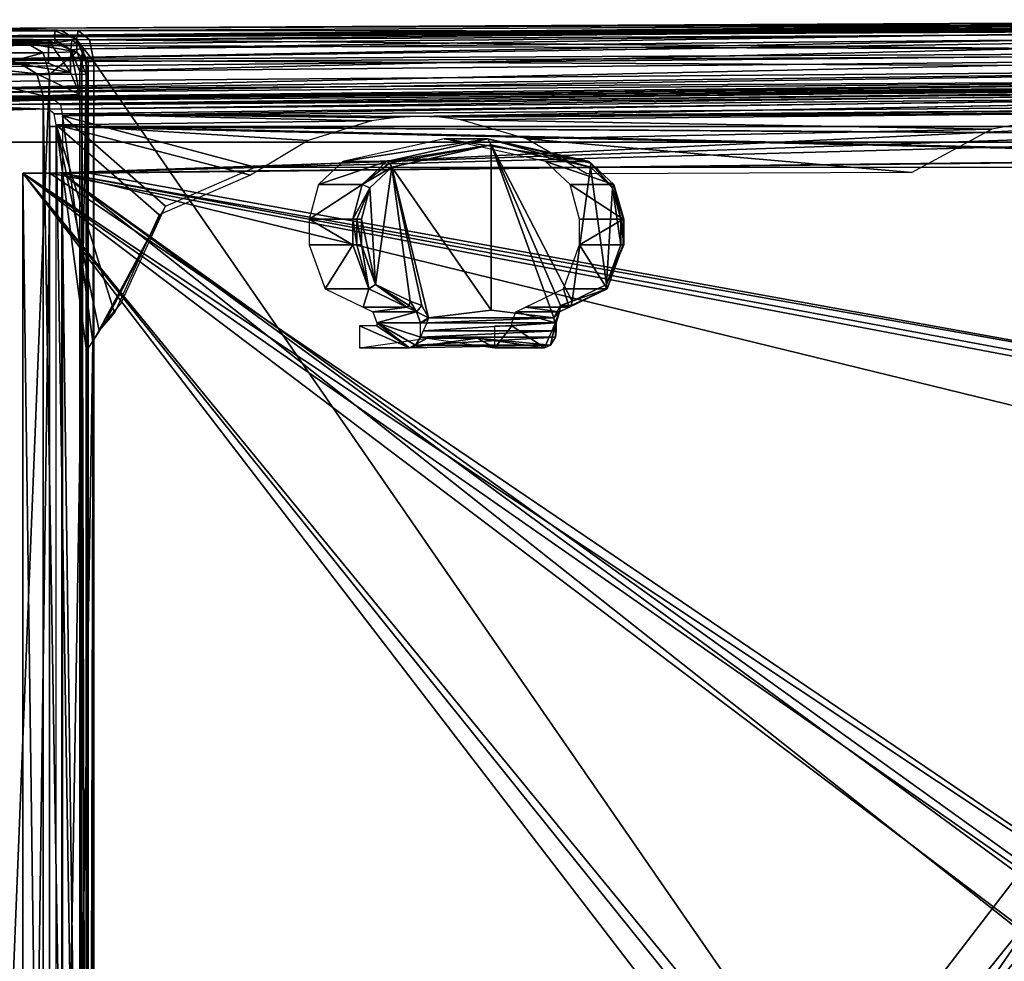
# Model space of a CAD drawing. Header units: millimetres. Extents: x -95 to 107, y -68 to 6.
# Tile 10 of 21: x 14 to 46, y -24 to 6. Entities that reach past the tile are written whole.
import ezdxf

# ---------------------------------------------------------------- set-up
doc = ezdxf.new("R2010")
doc.units = ezdxf.units.MM
doc.header["$LTSCALE"] = 101.851852
doc.layers.get('0').update_dxf_attribs({"linetype": 'CONTINUOUS'})

msp = doc.modelspace()

# ---------------------------------------------------------------- linework, layer by layer
at = {"color": 0, "linetype": 'Continuous'}
for points in [[(15.97, 5.281, 200.457), (65.32, 5.75, 171.967), (8.493, 5.338, 197.006), (15.97, 5.281, 200.457)], [(8.493, 5.338, 197.006), (65.32, 5.75, 171.967), (11.97, 5.395, 193.529), (8.493, 5.338, 197.006)], [(67.523, 5.918, -161.571), (12.173, 5.64, -193.529), (11.818, 5.349, -192.912), (67.523, 5.918, -161.571)], [(67.523, 5.918, -161.571), (11.818, 5.349, -192.912), (67.239, 5.746, -161.08), (67.523, 5.918, -161.571)], [(67.239, 5.746, -161.08), (11.818, 5.349, -192.912), (67.166, 5.625, -160.953), (67.239, 5.746, -161.08)], [(67.32, 5.922, 161.576), (11.97, 5.395, 193.529), (67.32, 5.808, 168.503), (67.32, 5.922, 161.576)], [(11.97, 5.395, 193.529), (67.32, 5.922, 161.576), (66.965, 5.636, 160.956), (11.97, 5.395, 193.529)], [(67.32, 5.808, 168.503), (11.97, 5.395, 193.529), (66.783, 5.775, 170.503), (67.32, 5.808, 168.503)], [(11.97, 5.395, 193.529), (65.32, 5.75, 171.967), (66.783, 5.775, 170.503), (11.97, 5.395, 193.529)], [(67.523, 5.918, -161.571), (65.523, 5.828, -171.965), (12.173, 5.64, -193.529), (67.523, 5.918, -161.571)], [(65.523, 5.828, -171.965), (16.173, 5.579, -200.458), (12.173, 5.64, -193.529), (65.523, 5.828, -171.965)], [(15.97, 5.281, 200.457), (16.317, 4.992, 201.052), (65.32, 5.75, 171.967), (15.97, 5.281, 200.457)], [(16.173, 5.579, -200.458), (65.523, 5.828, -171.965), (65.875, 5.532, -172.573), (16.173, 5.579, -200.458)], [(65.32, 5.75, 171.967), (16.317, 4.992, 201.052), (65.673, 5.45, 172.572), (65.32, 5.75, 171.967)], [(8.696, 5.609, -197.007), (15.423, 5.568, -201.757), (7.423, 5.568, -201.757), (8.696, 5.609, -197.007)], [(15.423, 5.568, -201.757), (15.423, 5.18, -246.158), (7.423, 5.568, -201.757), (15.423, 5.568, -201.757)], [(7.423, 5.568, -201.757), (15.423, 5.18, -246.158), (7.423, 5.348, -226.958), (7.423, 5.568, -201.757)], [(12.173, 5.64, -193.529), (16.173, 5.579, -200.458), (8.696, 5.609, -197.007), (12.173, 5.64, -193.529)], [(15.624, 5.574, -201.007), (15.423, 5.568, -201.757), (8.696, 5.609, -197.007), (15.624, 5.574, -201.007)], [(16.173, 5.579, -200.458), (15.624, 5.574, -201.007), (8.696, 5.609, -197.007), (16.173, 5.579, -200.458)], [(11.97, 5.395, 193.529), (66.965, 5.636, 160.956), (11.616, 5.11, 192.91), (11.97, 5.395, 193.529)], [(66.965, 5.636, 160.956), (66.82, 4.929, 160.693), (11.616, 5.11, 192.91), (66.965, 5.636, 160.956)], [(11.818, 5.349, -192.912), (11.673, 4.64, -192.655), (67.166, 5.625, -160.953), (11.818, 5.349, -192.912)], [(67.166, 5.625, -160.953), (11.673, 4.64, -192.655), (67.102, 5.464, -160.84), (67.166, 5.625, -160.953)], [(11.673, 4.64, -192.655), (67.023, 4.918, -160.698), (67.102, 5.464, -160.84), (11.673, 4.64, -192.655)], [(16.118, 5.286, -201.754), (15.423, 5.568, -201.757), (15.624, 5.574, -201.007), (16.118, 5.286, -201.754)], [(15.423, 5.568, -201.757), (16.118, 5.286, -201.754), (15.423, 5.18, -246.158), (15.423, 5.568, -201.757)], [(16.173, 5.579, -200.458), (16.118, 5.286, -201.754), (15.624, 5.574, -201.007), (16.173, 5.579, -200.458)], [(16.531, 5.272, -201.075), (16.118, 5.286, -201.754), (16.173, 5.579, -200.458), (16.531, 5.272, -201.075)], [(16.531, 5.272, -201.075), (16.173, 5.579, -200.458), (65.875, 5.532, -172.573), (16.531, 5.272, -201.075)], [(16.317, 4.992, 201.052), (16.47, 4.274, 201.306), (65.673, 5.45, 172.572), (16.317, 4.992, 201.052)], [(16.47, 4.274, 201.306), (65.82, 4.744, 172.817), (65.673, 5.45, 172.572), (16.47, 4.274, 201.306)], [(66.023, 4.828, -172.823), (16.531, 5.272, -201.075), (65.875, 5.532, -172.573), (66.023, 4.828, -172.823)], [(4.423, 5.302, -232.154), (15.423, 5.18, -246.158), (-15.18, 5.204, -243.472), (4.423, 5.302, -232.154)], [(15.423, 5.18, -246.158), (14.544, 5.162, -248.28), (-15.18, 5.204, -243.472), (15.423, 5.18, -246.158)], [(14.544, 5.162, -248.28), (12.423, 5.154, -249.158), (-15.18, 5.204, -243.472), (14.544, 5.162, -248.28)], [(6.619, 5.322, -229.958), (15.423, 5.18, -246.158), (4.423, 5.302, -232.154), (6.619, 5.322, -229.958)], [(15.22, 4.527, 246.153), (15.22, 5.259, 201.756), (6.417, 4.794, 229.954), (15.22, 4.527, 246.153)], [(6.417, 4.794, 229.954), (15.22, 5.259, 201.756), (7.22, 4.844, 226.955), (6.417, 4.794, 229.954)], [(7.423, 5.348, -226.958), (15.423, 5.18, -246.158), (6.619, 5.322, -229.958), (7.423, 5.348, -226.958)], [(7.22, 5.259, 201.756), (15.97, 5.281, 200.457), (8.493, 5.338, 197.006), (7.22, 5.259, 201.756)], [(15.422, 5.272, 201.006), (15.97, 5.281, 200.457), (7.22, 5.259, 201.756), (15.422, 5.272, 201.006)], [(15.22, 5.259, 201.756), (15.422, 5.272, 201.006), (7.22, 5.259, 201.756), (15.22, 5.259, 201.756)], [(7.22, 4.844, 226.955), (15.22, 5.259, 201.756), (7.22, 5.259, 201.756), (7.22, 4.844, 226.955)], [(66.82, 4.929, 160.693), (11.47, 4.402, 192.647), (11.616, 5.11, 192.91), (66.82, 4.929, 160.693)], [(15.044, 4.864, -248.777), (12.423, 4.855, -249.863), (14.544, 5.162, -248.28), (15.044, 4.864, -248.777)], [(14.544, 5.162, -248.28), (12.423, 4.855, -249.863), (12.423, 5.154, -249.158), (14.544, 5.162, -248.28)], [(15.423, 5.18, -246.158), (16.13, 4.887, -246.156), (14.544, 5.162, -248.28), (15.423, 5.18, -246.158)], [(16.13, 4.887, -246.156), (15.044, 4.864, -248.777), (14.544, 5.162, -248.28), (16.13, 4.887, -246.156)], [(15.22, 5.259, 201.756), (15.939, 4.955, 201.751), (15.422, 5.272, 201.006), (15.22, 5.259, 201.756)], [(15.939, 4.955, 201.751), (15.22, 5.259, 201.756), (15.927, 4.234, 246.148), (15.939, 4.955, 201.751)], [(15.927, 4.234, 246.148), (15.22, 5.259, 201.756), (15.22, 4.527, 246.153), (15.927, 4.234, 246.148)], [(15.422, 5.272, 201.006), (15.939, 4.955, 201.751), (15.97, 5.281, 200.457), (15.422, 5.272, 201.006)], [(15.423, 5.18, -246.158), (16.118, 5.286, -201.754), (16.13, 4.887, -246.156), (15.423, 5.18, -246.158)], [(15.97, 5.281, 200.457), (15.939, 4.955, 201.751), (16.317, 4.992, 201.052), (15.97, 5.281, 200.457)], [(16.118, 5.286, -201.754), (16.423, 4.568, -201.748), (16.13, 4.887, -246.156), (16.118, 5.286, -201.754)], [(16.423, 4.568, -201.748), (16.118, 5.286, -201.754), (16.49, 4.574, -201.498), (16.423, 4.568, -201.748)], [(16.673, 4.579, -201.315), (16.118, 5.286, -201.754), (16.531, 5.272, -201.075), (16.673, 4.579, -201.315)], [(16.118, 5.286, -201.754), (16.673, 4.579, -201.315), (16.49, 4.574, -201.498), (16.118, 5.286, -201.754)], [(16.673, 4.579, -201.315), (16.531, 5.272, -201.075), (66.023, 4.828, -172.823), (16.673, 4.579, -201.315)], [(-15.383, 4.572, 243.467), (15.22, 4.527, 246.153), (4.22, 4.758, 232.15), (-15.383, 4.572, 243.467)], [(4.22, 4.758, 232.15), (15.22, 4.527, 246.153), (6.417, 4.794, 229.954), (4.22, 4.758, 232.15)], [(64.32, 4.354, 162.132), (11.47, 3.692, 192.641), (66.82, 4.929, 160.693), (64.32, 4.354, 162.132)], [(66.82, 4.929, 160.693), (11.47, 3.692, 192.641), (11.47, 4.402, 192.647), (66.82, 4.929, 160.693)], [(11.673, 4.64, -192.655), (64.523, 4.356, -162.142), (67.023, 4.918, -160.698), (11.673, 4.64, -192.655)], [(15.251, 4.162, -248.978), (12.423, 4.154, -250.15), (15.044, 4.864, -248.777), (15.251, 4.162, -248.978)], [(15.044, 4.864, -248.777), (12.423, 4.154, -250.15), (12.423, 4.855, -249.863), (15.044, 4.864, -248.777)], [(16.13, 4.887, -246.156), (15.251, 4.162, -248.978), (15.044, 4.864, -248.777), (16.13, 4.887, -246.156)], [(16.13, 4.887, -246.156), (16.423, 4.18, -246.15), (15.251, 4.162, -248.978), (16.13, 4.887, -246.156)], [(16.22, 3.527, 246.137), (15.939, 4.955, 201.751), (15.927, 4.234, 246.148), (16.22, 3.527, 246.137)], [(15.939, 4.955, 201.751), (16.22, 4.259, 201.739), (16.317, 4.992, 201.052), (15.939, 4.955, 201.751)], [(16.22, 3.527, 246.137), (16.22, 4.259, 201.739), (15.939, 4.955, 201.751), (16.22, 3.527, 246.137)], [(16.423, 4.568, -201.748), (16.423, 4.18, -246.15), (16.13, 4.887, -246.156), (16.423, 4.568, -201.748)], [(16.22, 4.259, 201.739), (16.287, 4.268, 201.489), (16.317, 4.992, 201.052), (16.22, 4.259, 201.739)], [(16.287, 4.268, 201.489), (16.47, 4.274, 201.306), (16.317, 4.992, 201.052), (16.287, 4.268, 201.489)], [(16.47, 4.274, 201.306), (16.47, -66.882, 200.754), (65.82, 4.744, 172.817), (16.47, 4.274, 201.306)], [(16.47, -66.882, 200.754), (65.82, -66.91, 172.261), (65.82, 4.744, 172.817), (16.47, -66.882, 200.754)], [(16.673, 4.579, -201.315), (66.023, 4.828, -172.823), (66.023, -66.828, -172.823), (16.673, 4.579, -201.315)], [(15.22, 4.527, 246.153), (-15.383, 4.572, 243.467), (-15.383, 4.478, 249.153), (15.22, 4.527, 246.153)], [(14.342, 4.492, 248.274), (15.22, 4.527, 246.153), (-15.383, 4.478, 249.153), (14.342, 4.492, 248.274)], [(12.22, 4.478, 249.153), (14.342, 4.492, 248.274), (-15.383, 4.478, 249.153), (12.22, 4.478, 249.153)], [(11.673, 3.93, -192.655), (64.523, 4.356, -162.142), (11.673, 4.64, -192.655), (11.673, 3.93, -192.655)], [(12.22, 4.478, 249.153), (14.842, 4.191, 248.769), (14.342, 4.492, 248.274), (12.22, 4.478, 249.153)], [(12.22, 4.173, 249.855), (14.842, 4.191, 248.769), (12.22, 4.478, 249.153), (12.22, 4.173, 249.855)], [(15.927, 4.234, 246.148), (15.22, 4.527, 246.153), (14.342, 4.492, 248.274), (15.927, 4.234, 246.148)], [(14.842, 4.191, 248.769), (15.927, 4.234, 246.148), (14.342, 4.492, 248.274), (14.842, 4.191, 248.769)], [(16.423, -66.568, -201.748), (16.423, 4.568, -201.748), (16.49, 4.574, -201.498), (16.423, -66.568, -201.748)], [(16.423, -66.568, -201.748), (16.49, 4.574, -201.498), (16.49, -66.574, -201.498), (16.423, -66.568, -201.748)], [(16.423, 4.18, -246.15), (16.423, 4.568, -201.748), (16.423, -66.568, -201.748), (16.423, 4.18, -246.15)], [(16.49, 4.574, -201.498), (16.673, 4.579, -201.315), (16.49, -66.574, -201.498), (16.49, 4.574, -201.498)], [(16.49, -66.574, -201.498), (16.673, 4.579, -201.315), (16.673, -66.579, -201.315), (16.49, -66.574, -201.498)], [(16.673, -66.579, -201.315), (16.673, 4.579, -201.315), (66.023, -66.828, -172.823), (16.673, -66.579, -201.315)], [(64.32, 4.354, 162.132), (64.32, 4.01, 162.288), (11.47, 3.692, 192.641), (64.32, 4.354, 162.132)], [(11.746, 3.58, -192.777), (64.523, 4.356, -162.142), (11.673, 3.93, -192.655), (11.746, 3.58, -192.777)], [(64.523, 4.006, -162.304), (64.523, 4.356, -162.142), (11.746, 3.58, -192.777), (64.523, 4.006, -162.304)], [(12.22, 4.173, 249.855), (15.049, 3.487, 248.965), (14.842, 4.191, 248.769), (12.22, 4.173, 249.855)], [(12.22, 3.47, 250.136), (15.049, 3.487, 248.965), (12.22, 4.173, 249.855), (12.22, 3.47, 250.136)], [(15.251, -66.162, -248.978), (12.423, -66.154, -250.15), (15.251, 4.162, -248.978), (15.251, -66.162, -248.978)], [(12.423, -66.154, -250.15), (12.423, 4.154, -250.15), (15.251, 4.162, -248.978), (12.423, -66.154, -250.15)], [(16.22, 3.527, 246.137), (15.927, 4.234, 246.148), (14.842, 4.191, 248.769), (16.22, 3.527, 246.137)], [(15.049, 3.487, 248.965), (16.22, 3.527, 246.137), (14.842, 4.191, 248.769), (15.049, 3.487, 248.965)], [(16.423, 4.18, -246.15), (16.423, -66.18, -246.15), (15.251, -66.162, -248.978), (16.423, 4.18, -246.15)], [(16.423, 4.18, -246.15), (15.251, -66.162, -248.978), (15.251, 4.162, -248.978), (16.423, 4.18, -246.15)], [(16.22, 4.259, 201.739), (16.287, -66.879, 200.937), (16.287, 4.268, 201.489), (16.22, 4.259, 201.739)], [(16.22, -66.831, 245.591), (16.22, -66.874, 201.187), (16.22, 4.259, 201.739), (16.22, -66.831, 245.591)], [(16.22, 3.527, 246.137), (16.22, -66.831, 245.591), (16.22, 4.259, 201.739), (16.22, 3.527, 246.137)], [(16.22, 4.259, 201.739), (16.22, -66.874, 201.187), (16.287, -66.879, 200.937), (16.22, 4.259, 201.739)], [(16.287, 4.268, 201.489), (16.47, -66.882, 200.754), (16.47, 4.274, 201.306), (16.287, 4.268, 201.489)], [(16.287, -66.879, 200.937), (16.47, -66.882, 200.754), (16.287, 4.268, 201.489), (16.287, -66.879, 200.937)], [(16.423, -66.18, -246.15), (16.423, 4.18, -246.15), (16.423, -66.568, -201.748), (16.423, -66.18, -246.15)], [(64.32, 4.01, 162.288), (11.544, 3.341, 192.76), (11.47, 3.692, 192.641), (64.32, 4.01, 162.288)], [(64.32, 4.01, 162.288), (64.32, 3.848, 162.699), (11.544, 3.341, 192.76), (64.32, 4.01, 162.288)], [(64.32, 3.848, 162.699), (11.721, 3.188, 193.063), (11.544, 3.341, 192.76), (64.32, 3.848, 162.699)], [(64.32, 3.848, 162.699), (64.32, 3.672, 170.795), (11.721, 3.188, 193.063), (64.32, 3.848, 162.699)], [(11.924, 3.43, -193.08), (64.523, 4.006, -162.304), (11.746, 3.58, -192.777), (11.924, 3.43, -193.08)], [(11.924, 3.43, -193.08), (64.523, 3.854, -162.712), (64.523, 4.006, -162.304), (11.924, 3.43, -193.08)], [(64.523, 3.854, -162.712), (11.924, 3.43, -193.08), (64.523, 3.74, -170.809), (64.523, 3.854, -162.712)], [(11.924, 3.43, -193.08), (8.263, 3.378, -196.741), (64.523, 3.74, -170.809), (11.924, 3.43, -193.08)], [(64.523, 3.74, -170.809), (8.263, 3.378, -196.741), (15.423, 3.345, -199.157), (64.523, 3.74, -170.809)], [(64.32, 3.672, 170.795), (15.22, 3.056, 199.139), (11.721, 3.188, 193.063), (64.32, 3.672, 170.795)], [(15.049, 3.487, 248.965), (12.22, 3.47, 250.136), (15.049, -66.835, 248.419), (15.049, 3.487, 248.965)], [(16.22, -66.831, 245.591), (16.22, 3.527, 246.137), (15.049, 3.487, 248.965), (16.22, -66.831, 245.591)], [(16.22, -66.831, 245.591), (15.049, 3.487, 248.965), (15.049, -66.835, 248.419), (16.22, -66.831, 245.591)], [(15.22, 3.056, 199.139), (64.32, 3.672, 170.795), (64.32, 3.516, 171.201), (15.22, 3.056, 199.139)], [(15.22, 3.056, 199.139), (64.32, 3.516, 171.201), (15.396, 2.906, 199.44), (15.22, 3.056, 199.139)], [(64.32, 3.516, 171.201), (26.996, 2.818, 192.891), (15.396, 2.906, 199.44), (64.32, 3.516, 171.201)], [(64.523, 3.74, -170.809), (15.423, 3.345, -199.157), (15.599, 3.196, -199.459), (64.523, 3.74, -170.809)], [(64.523, 3.582, -171.221), (64.523, 3.74, -170.809), (15.599, 3.196, -199.459), (64.523, 3.582, -171.221)], [(15.673, 2.845, -199.583), (64.523, 3.582, -171.221), (15.599, 3.196, -199.459), (15.673, 2.845, -199.583)], [(64.523, 3.239, -171.379), (64.523, 3.582, -171.221), (15.673, 2.845, -199.583), (64.523, 3.239, -171.379)], [(26.996, 2.818, 192.891), (64.32, 3.516, 171.201), (27.068, 2.819, 192.85), (26.996, 2.818, 192.891)], [(64.32, 3.166, 171.361), (27.068, 2.819, 192.85), (64.32, 3.516, 171.201), (64.32, 3.166, 171.361)], [(8.263, 3.378, -196.741), (6.923, 3.309, -201.742), (15.423, 3.345, -199.157), (8.263, 3.378, -196.741)], [(15.423, 3.345, -199.157), (6.923, 3.309, -201.742), (15.225, 3.343, -199.281), (15.423, 3.345, -199.157)], [(6.923, 3.309, -201.742), (15.012, 3.341, -199.441), (15.225, 3.343, -199.281), (6.923, 3.309, -201.742)], [(14.912, 3.339, -199.571), (15.012, 3.341, -199.441), (6.923, 3.309, -201.742), (14.912, 3.339, -199.571)], [(14.001, 3.316, -201.228), (14.912, 3.339, -199.571), (6.923, 3.309, -201.742), (14.001, 3.316, -201.228)], [(11.721, 3.188, 193.063), (15.22, 3.056, 199.139), (8.06, 3.109, 196.723), (11.721, 3.188, 193.063)], [(12.22, 3.47, 250.136), (12.22, -66.836, 249.591), (15.049, -66.835, 248.419), (12.22, 3.47, 250.136)], [(64.523, 3.239, -171.379), (15.673, 2.845, -199.583), (21.839, 1.2, -196.023), (64.523, 3.239, -171.379)], [(55.614, 1.2, -176.523), (64.523, 3.239, -171.379), (21.839, 1.2, -196.023), (55.614, 1.2, -176.523)], [(27.766, 2.794, 192.455), (27.068, 2.819, 192.85), (64.32, 3.166, 171.361), (27.766, 2.794, 192.455)], [(48.283, 2.94, 180.619), (27.766, 2.794, 192.455), (64.32, 3.166, 171.361), (48.283, 2.94, 180.619)], [(8.06, 3.109, 196.723), (14.709, 3.047, 199.553), (13.799, 3.011, 201.209), (8.06, 3.109, 196.723)], [(14.81, 3.05, 199.422), (14.709, 3.047, 199.553), (8.06, 3.109, 196.723), (14.81, 3.05, 199.422)], [(15.023, 3.054, 199.263), (14.81, 3.05, 199.422), (8.06, 3.109, 196.723), (15.023, 3.054, 199.263)], [(15.22, 3.056, 199.139), (15.023, 3.054, 199.263), (8.06, 3.109, 196.723), (15.22, 3.056, 199.139)], [(26.273, 2.778, 193.316), (25.575, 2.68, 193.727), (15.396, 2.906, 199.44), (26.273, 2.778, 193.316)], [(15.396, 2.906, 199.44), (25.575, 2.68, 193.727), (15.47, 2.553, 199.561), (15.396, 2.906, 199.44)], [(26.996, 2.818, 192.891), (26.273, 2.778, 193.316), (15.396, 2.906, 199.44), (26.996, 2.818, 192.891)], [(15.673, 2.845, -199.583), (15.673, -64.845, -199.583), (16.643, -4.395, -199.023), (15.673, 2.845, -199.583)], [(21.839, 1.2, -196.023), (15.673, 2.845, -199.583), (18.972, -0.053, -197.678), (21.839, 1.2, -196.023)], [(18.972, -0.053, -197.678), (15.673, 2.845, -199.583), (16.643, -4.395, -199.023), (18.972, -0.053, -197.678)], [(48.239, 2.914, 180.644), (27.766, 2.794, 192.455), (48.283, 2.94, 180.619), (48.239, 2.914, 180.644)], [(28.438, 2.716, 192.075), (27.766, 2.794, 192.455), (48.239, 2.914, 180.644), (28.438, 2.716, 192.075)], [(28.438, 2.716, 192.075), (48.239, 2.914, 180.644), (45.451, 2.418, 182.25), (28.438, 2.716, 192.075)], [(15.47, 2.553, 199.561), (25.575, 2.68, 193.727), (23.545, 2.048, 194.895), (15.47, 2.553, 199.561)], [(15.47, -65.134, 199.036), (15.47, 2.553, 199.561), (16.44, -57.89, 198.532), (15.47, -65.134, 199.036)], [(16.44, -57.89, 198.532), (15.47, 2.553, 199.561), (16.44, -4.682, 198.945), (16.44, -57.89, 198.532)], [(16.44, -4.682, 198.945), (15.47, 2.553, 199.561), (16.847, -4.032, 198.715), (16.44, -4.682, 198.945)], [(16.847, -4.032, 198.715), (15.47, 2.553, 199.561), (17.339, -3.466, 198.435), (16.847, -4.032, 198.715)], [(17.339, -3.466, 198.435), (15.47, 2.553, 199.561), (18.77, -0.33, 197.633), (17.339, -3.466, 198.435)], [(18.77, -0.33, 197.633), (15.47, 2.553, 199.561), (21.692, 0.946, 195.956), (18.77, -0.33, 197.633)], [(21.692, 0.946, 195.956), (15.47, 2.553, 199.561), (23.545, 2.048, 194.895), (21.692, 0.946, 195.956)], [(28.438, 2.716, 192.075), (45.451, 2.418, 182.25), (30.539, 2.108, 190.857), (28.438, 2.716, 192.075)], [(59.278, 2.207, 171.108), (59.532, 1.5, 170.961), (15.267, 2.5, 196.518), (59.278, 2.207, 171.108)], [(15.267, 2.5, 196.518), (59.532, 1.5, 170.961), (15.267, 1, 196.518), (15.267, 2.5, 196.518)], [(58.666, 2.5, 171.461), (59.278, 2.207, 171.108), (15.267, 2.5, 196.518), (58.666, 2.5, 171.461)], [(59.278, 2.207, -171.108), (58.666, 2.5, -171.461), (15.267, 1, -196.518), (59.278, 2.207, -171.108)], [(15.267, 1, -196.518), (58.666, 2.5, -171.461), (15.267, 2.5, -196.518), (15.267, 1, -196.518)], [(59.916, 2.5, -173.626), (60.528, 2.207, -173.273), (16.517, 2.5, -198.683), (59.916, 2.5, -173.626)], [(60.528, 2.207, -173.273), (60.782, 1.5, -173.126), (16.517, 2.5, -198.683), (60.528, 2.207, -173.273)], [(16.517, 2.5, -198.683), (60.782, 1.5, -173.126), (16.517, 1, -198.683), (16.517, 2.5, -198.683)], [(45.451, 2.418, 182.25), (42.895, 1.031, 183.715), (30.539, 2.108, 190.857), (45.451, 2.418, 182.25)], [(14.251, 2, 196.804), (54.122, 2, -173.784), (-59.122, 2, 247.3), (14.251, 2, 196.804)], [(-59.122, 2, 247.3), (54.122, 2, -173.784), (14.251, 2, -196.804), (-59.122, 2, 247.3)], [(54.122, 2, 173.784), (54.122, 2, -173.784), (14.251, 2, 196.804), (54.122, 2, 173.784)], [(59.532, 1.5, -170.961), (59.278, 2.207, -171.108), (15.267, 1, -196.518), (59.532, 1.5, -170.961)], [(24.658, 1.38, 195.484), (26.058, 1.38, 197.909), (29.305, 2.109, 196.034), (24.658, 1.38, 195.484)], [(24.658, 1.38, 195.484), (29.305, 2.109, 196.034), (27.905, 2.109, 193.609), (24.658, 1.38, 195.484)], [(26.058, 1.38, 197.909), (29.405, 1.908, 196.207), (29.305, 2.109, 196.034), (26.058, 1.38, 197.909)], [(29.405, 1.908, 196.207), (26.058, 1.38, 197.909), (26.147, 1.325, 198.02), (29.405, 1.908, 196.207)], [(26.223, 1.194, 198.044), (29.405, 1.908, 196.207), (26.147, 1.325, 198.02), (26.223, 1.194, 198.044)], [(26.223, 1.194, 198.044), (29.405, -3.38, 196.207), (29.405, 1.908, 196.207), (26.223, 1.194, 198.044)], [(29.305, 2.109, 196.034), (32.553, 1.38, 194.159), (27.905, 2.109, 193.609), (29.305, 2.109, 196.034)], [(27.905, 2.109, 193.609), (32.553, 1.38, 194.159), (31.153, 1.38, 191.734), (27.905, 2.109, 193.609)], [(29.405, 1.908, 196.207), (32.588, 1.194, 194.369), (29.305, 2.109, 196.034), (29.405, 1.908, 196.207)], [(29.305, 2.109, 196.034), (32.588, 1.194, 194.369), (32.605, 1.325, 194.292), (29.305, 2.109, 196.034)], [(32.553, 1.38, 194.159), (29.305, 2.109, 196.034), (32.605, 1.325, 194.292), (32.553, 1.38, 194.159)], [(29.405, -3.38, 196.207), (31.414, -3.625, 195.047), (29.405, 1.908, 196.207), (29.405, -3.38, 196.207)], [(31.414, -3.625, 195.047), (31.629, -3.24, 194.923), (29.405, 1.908, 196.207), (31.414, -3.625, 195.047)], [(31.629, -3.24, 194.923), (32.003, -3.091, 194.707), (29.405, 1.908, 196.207), (31.629, -3.24, 194.923)], [(29.405, 1.908, 196.207), (32.003, -3.091, 194.707), (32.588, 1.194, 194.369), (29.405, 1.908, 196.207)], [(30.539, 2.108, 190.857), (42.895, 1.031, 183.715), (32.472, 0.985, 189.732), (30.539, 2.108, 190.857)], [(59.532, 1.5, 170.961), (59.532, -29, 170.961), (15.267, 1, 196.518), (59.532, 1.5, 170.961)], [(57.416, -7, -172.183), (59.532, 1.5, -170.961), (15.267, 1, -196.518), (57.416, -7, -172.183)], [(16.517, 1, -198.683), (60.782, 1.5, -173.126), (60.782, -7, -173.126), (16.517, 1, -198.683)], [(24.658, 1.38, 195.484), (23.871, 0.644, 195.938), (26.058, 1.38, 197.909), (24.658, 1.38, 195.484)], [(26.058, 1.38, 197.909), (23.871, 0.644, 195.938), (25.271, 0.644, 198.363), (26.058, 1.38, 197.909)], [(26.058, 1.38, 197.909), (25.271, 0.644, 198.363), (26.147, 1.325, 198.02), (26.058, 1.38, 197.909)], [(25.271, 0.644, 198.363), (26.223, 1.194, 198.044), (26.147, 1.325, 198.02), (25.271, 0.644, 198.363)], [(31.153, 1.38, 191.734), (32.553, 1.38, 194.159), (33.339, 0.644, 193.704), (31.153, 1.38, 191.734)], [(31.939, 0.644, 191.28), (31.153, 1.38, 191.734), (33.339, 0.644, 193.704), (31.939, 0.644, 191.28)], [(33.295, 0.532, 193.961), (32.553, 1.38, 194.159), (32.605, 1.325, 194.292), (33.295, 0.532, 193.961)], [(32.553, 1.38, 194.159), (33.295, 0.532, 193.961), (33.339, 0.644, 193.704), (32.553, 1.38, 194.159)], [(32.588, 1.194, 194.369), (33.295, 0.532, 193.961), (32.605, 1.325, 194.292), (32.588, 1.194, 194.369)], [(57.416, -52.5, 172.183), (57.416, -55, 172.183), (14.401, 1, 197.018), (57.416, -52.5, 172.183)], [(14.401, 1, 197.018), (57.416, -55, 172.183), (15.267, -63, 196.518), (14.401, 1, 197.018)], [(58.282, -52.5, 171.683), (57.416, -52.5, 172.183), (14.401, 1, 197.018), (58.282, -52.5, 171.683)], [(57.416, -31.5, 172.183), (58.282, -52.5, 171.683), (14.401, 1, 197.018), (57.416, -31.5, 172.183)], [(57.416, -29, 172.183), (57.416, -31.5, 172.183), (14.401, 1, 197.018), (57.416, -29, 172.183)], [(59.532, -29, 170.961), (57.416, -29, 172.183), (14.401, 1, 197.018), (59.532, -29, 170.961)], [(15.267, 1, 196.518), (59.532, -29, 170.961), (14.401, 1, 197.018), (15.267, 1, 196.518)], [(14.401, -63, 197.018), (14.401, 1, 197.018), (15.267, -63, 196.518), (14.401, -63, 197.018)], [(14.401, -63, -197.018), (57.416, -7, -172.183), (15.267, 1, -196.518), (14.401, -63, -197.018)], [(14.401, 1, -197.018), (14.401, -63, -197.018), (15.267, 1, -196.518), (14.401, 1, -197.018)], [(15.651, 1, -199.183), (16.517, 1, -198.683), (60.782, -7, -173.126), (15.651, 1, -199.183)], [(15.651, -63, -199.183), (15.651, 1, -199.183), (16.517, -63, -198.683), (15.651, -63, -199.183)], [(16.517, -63, -198.683), (15.651, 1, -199.183), (58.666, -33, -174.348), (16.517, -63, -198.683)], [(58.666, -33, -174.348), (15.651, 1, -199.183), (58.666, -30.5, -174.348), (58.666, -33, -174.348)], [(58.666, -30.5, -174.348), (15.651, 1, -199.183), (59.532, -30.5, -173.848), (58.666, -30.5, -174.348)], [(59.532, -30.5, -173.848), (15.651, 1, -199.183), (58.666, -9.5, -174.348), (59.532, -30.5, -173.848)], [(58.666, -9.5, -174.348), (15.651, 1, -199.183), (58.666, -7, -174.348), (58.666, -9.5, -174.348)], [(58.666, -7, -174.348), (15.651, 1, -199.183), (60.782, -7, -173.126), (58.666, -7, -174.348)], [(25.515, 0.531, 198.453), (26.223, 1.194, 198.044), (25.271, 0.644, 198.363), (25.515, 0.531, 198.453)], [(25.515, 0.531, 198.453), (25.705, -2.563, 198.343), (26.223, 1.194, 198.044), (25.515, 0.531, 198.453)], [(25.705, -2.563, 198.343), (26.807, -3.091, 197.707), (26.223, 1.194, 198.044), (25.705, -2.563, 198.343)], [(27.396, -3.625, 197.367), (29.405, -3.38, 196.207), (26.223, 1.194, 198.044), (27.396, -3.625, 197.367)], [(27.181, -3.24, 197.491), (27.396, -3.625, 197.367), (26.223, 1.194, 198.044), (27.181, -3.24, 197.491)], [(26.807, -3.091, 197.707), (27.181, -3.24, 197.491), (26.223, 1.194, 198.044), (26.807, -3.091, 197.707)], [(32.588, 1.194, 194.369), (32.003, -3.091, 194.707), (33.106, -2.563, 194.07), (32.588, 1.194, 194.369)], [(33.295, 0.532, 193.961), (32.588, 1.194, 194.369), (33.106, -2.563, 194.07), (33.295, 0.532, 193.961)], [(23.575, -0.474, 196.109), (24.975, -0.474, 198.534), (25.271, 0.644, 198.363), (23.575, -0.474, 196.109)], [(23.871, 0.644, 195.938), (23.575, -0.474, 196.109), (25.271, 0.644, 198.363), (23.871, 0.644, 195.938)], [(24.975, -0.474, 198.534), (25.515, 0.531, 198.453), (25.271, 0.644, 198.363), (24.975, -0.474, 198.534)], [(32.235, -0.474, 191.109), (31.939, 0.644, 191.28), (33.635, -0.474, 193.534), (32.235, -0.474, 191.109)], [(33.635, -0.474, 193.534), (31.939, 0.644, 191.28), (33.339, 0.644, 193.704), (33.635, -0.474, 193.534)], [(33.295, 0.532, 193.961), (33.562, -0.474, 193.807), (33.339, 0.644, 193.704), (33.295, 0.532, 193.961)], [(33.339, 0.644, 193.704), (33.562, -0.474, 193.807), (33.655, -0.474, 193.685), (33.339, 0.644, 193.704)], [(33.635, -0.474, 193.534), (33.339, 0.644, 193.704), (33.655, -0.474, 193.685), (33.635, -0.474, 193.534)], [(25.515, 0.531, 198.453), (24.975, -0.474, 198.534), (25.097, -0.474, 198.627), (25.515, 0.531, 198.453)], [(25.248, -0.474, 198.607), (25.515, 0.531, 198.453), (25.097, -0.474, 198.627), (25.248, -0.474, 198.607)], [(25.248, -0.474, 198.607), (25.705, -2.563, 198.343), (25.515, 0.531, 198.453), (25.248, -0.474, 198.607)], [(33.562, -1.291, 193.807), (33.295, 0.532, 193.961), (33.106, -2.563, 194.07), (33.562, -1.291, 193.807)], [(33.562, -0.474, 193.807), (33.295, 0.532, 193.961), (33.562, -1.291, 193.807), (33.562, -0.474, 193.807)], [(17.05, -3.747, -198.788), (18.972, -0.053, -197.678), (16.643, -4.395, -199.023), (17.05, -3.747, -198.788)], [(17.542, -3.183, -198.504), (18.972, -0.053, -197.678), (17.05, -3.747, -198.788), (17.542, -3.183, -198.504)], [(23.575, -1.291, 196.109), (24.975, -1.291, 198.534), (23.575, -0.474, 196.109), (23.575, -1.291, 196.109)], [(24.975, -1.291, 198.534), (24.975, -0.474, 198.534), (23.575, -0.474, 196.109), (24.975, -1.291, 198.534)], [(24.975, -1.291, 198.534), (25.097, -1.291, 198.627), (24.975, -0.474, 198.534), (24.975, -1.291, 198.534)], [(24.975, -0.474, 198.534), (25.097, -1.291, 198.627), (25.097, -0.474, 198.627), (24.975, -0.474, 198.534)], [(25.248, -1.291, 198.607), (25.248, -0.474, 198.607), (25.097, -0.474, 198.627), (25.248, -1.291, 198.607)], [(25.097, -1.291, 198.627), (25.248, -1.291, 198.607), (25.097, -0.474, 198.627), (25.097, -1.291, 198.627)], [(25.248, -1.291, 198.607), (25.705, -2.563, 198.343), (25.248, -0.474, 198.607), (25.248, -1.291, 198.607)], [(32.235, -0.474, 191.109), (33.635, -0.474, 193.534), (32.235, -1.291, 191.109), (32.235, -0.474, 191.109)], [(33.635, -0.474, 193.534), (33.635, -1.291, 193.534), (32.235, -1.291, 191.109), (33.635, -0.474, 193.534)], [(33.562, -0.474, 193.807), (33.562, -1.291, 193.807), (33.655, -1.291, 193.685), (33.562, -0.474, 193.807)], [(33.655, -0.474, 193.685), (33.562, -0.474, 193.807), (33.655, -1.291, 193.685), (33.655, -0.474, 193.685)], [(33.635, -0.474, 193.534), (33.655, -0.474, 193.685), (33.635, -1.291, 193.534), (33.635, -0.474, 193.534)], [(33.635, -1.291, 193.534), (33.655, -0.474, 193.685), (33.655, -1.291, 193.685), (33.635, -1.291, 193.534)], [(23.575, -1.291, 196.109), (24.082, -2.705, 195.816), (24.975, -1.291, 198.534), (23.575, -1.291, 196.109)], [(24.975, -1.291, 198.534), (24.082, -2.705, 195.816), (25.482, -2.705, 198.241), (24.975, -1.291, 198.534)], [(24.975, -1.291, 198.534), (25.482, -2.705, 198.241), (25.097, -1.291, 198.627), (24.975, -1.291, 198.534)], [(25.482, -2.705, 198.241), (25.248, -1.291, 198.607), (25.097, -1.291, 198.627), (25.482, -2.705, 198.241)], [(25.705, -2.563, 198.343), (25.248, -1.291, 198.607), (25.482, -2.705, 198.241), (25.705, -2.563, 198.343)], [(31.728, -2.705, 191.402), (32.235, -1.291, 191.109), (33.128, -2.705, 193.826), (31.728, -2.705, 191.402)], [(32.235, -1.291, 191.109), (33.635, -1.291, 193.534), (33.128, -2.705, 193.826), (32.235, -1.291, 191.109)], [(33.562, -1.291, 193.807), (33.106, -2.563, 194.07), (33.655, -1.291, 193.685), (33.562, -1.291, 193.807)], [(33.106, -2.563, 194.07), (33.635, -1.291, 193.534), (33.655, -1.291, 193.685), (33.106, -2.563, 194.07)], [(33.635, -1.291, 193.534), (33.106, -2.563, 194.07), (33.128, -2.705, 193.826), (33.635, -1.291, 193.534)], [(24.082, -2.705, 195.816), (25.307, -3.291, 195.109), (25.482, -2.705, 198.241), (24.082, -2.705, 195.816)], [(25.307, -3.291, 195.109), (26.707, -3.291, 197.534), (25.482, -2.705, 198.241), (25.307, -3.291, 195.109)], [(26.707, -3.291, 197.534), (25.705, -2.563, 198.343), (25.482, -2.705, 198.241), (26.707, -3.291, 197.534)], [(26.807, -3.091, 197.707), (25.705, -2.563, 198.343), (26.778, -3.232, 197.656), (26.807, -3.091, 197.707)], [(25.705, -2.563, 198.343), (26.707, -3.291, 197.534), (26.778, -3.232, 197.656), (25.705, -2.563, 198.343)], [(31.728, -2.705, 191.402), (31.903, -3.291, 194.534), (30.503, -3.291, 192.109), (31.728, -2.705, 191.402)], [(31.903, -3.291, 194.534), (31.728, -2.705, 191.402), (33.128, -2.705, 193.826), (31.903, -3.291, 194.534)], [(31.974, -3.232, 194.656), (31.903, -3.291, 194.534), (33.128, -2.705, 193.826), (31.974, -3.232, 194.656)], [(32.003, -3.091, 194.707), (31.974, -3.232, 194.656), (33.128, -2.705, 193.826), (32.003, -3.091, 194.707)], [(33.106, -2.563, 194.07), (32.003, -3.091, 194.707), (33.128, -2.705, 193.826), (33.106, -2.563, 194.07)], [(27.013, -3.437, 197.357), (26.807, -3.091, 197.707), (26.778, -3.232, 197.656), (27.013, -3.437, 197.357)], [(27.181, -3.24, 197.491), (26.807, -3.091, 197.707), (27.013, -3.437, 197.357), (27.181, -3.24, 197.491)], [(31.974, -3.232, 194.656), (32.003, -3.091, 194.707), (31.629, -3.24, 194.923), (31.974, -3.232, 194.656)], [(25.613, -3.437, 194.932), (26.707, -3.291, 197.534), (25.307, -3.291, 195.109), (25.613, -3.437, 194.932)], [(27.013, -3.437, 197.357), (26.707, -3.291, 197.534), (25.613, -3.437, 194.932), (27.013, -3.437, 197.357)], [(25.74, -3.791, 194.859), (27.013, -3.437, 197.357), (25.613, -3.437, 194.932), (25.74, -3.791, 194.859)], [(25.74, -3.791, 194.859), (27.14, -3.791, 197.284), (27.013, -3.437, 197.357), (25.74, -3.791, 194.859)], [(26.707, -3.291, 197.534), (27.013, -3.437, 197.357), (26.778, -3.232, 197.656), (26.707, -3.291, 197.534)], [(27.396, -3.625, 197.367), (27.181, -3.24, 197.491), (27.013, -3.437, 197.357), (27.396, -3.625, 197.367)], [(27.14, -3.791, 197.284), (27.396, -3.625, 197.367), (27.013, -3.437, 197.357), (27.14, -3.791, 197.284)], [(29.405, -3.38, 196.207), (27.396, -3.625, 197.367), (31.414, -3.625, 195.047), (29.405, -3.38, 196.207)], [(31.47, -3.791, 194.784), (30.07, -3.791, 192.359), (30.197, -3.437, 192.285), (31.47, -3.791, 194.784)], [(30.503, -3.291, 192.109), (31.597, -3.437, 194.71), (30.197, -3.437, 192.285), (30.503, -3.291, 192.109)], [(31.597, -3.437, 194.71), (31.47, -3.791, 194.784), (30.197, -3.437, 192.285), (31.597, -3.437, 194.71)], [(31.903, -3.291, 194.534), (31.597, -3.437, 194.71), (30.503, -3.291, 192.109), (31.903, -3.291, 194.534)], [(31.414, -3.625, 195.047), (31.597, -3.437, 194.71), (31.629, -3.24, 194.923), (31.414, -3.625, 195.047)], [(31.414, -3.625, 195.047), (31.452, -3.791, 195.01), (31.597, -3.437, 194.71), (31.414, -3.625, 195.047)], [(31.452, -3.791, 195.01), (31.496, -3.791, 194.9), (31.597, -3.437, 194.71), (31.452, -3.791, 195.01)], [(31.496, -3.791, 194.9), (31.47, -3.791, 194.784), (31.597, -3.437, 194.71), (31.496, -3.791, 194.9)], [(31.597, -3.437, 194.71), (31.903, -3.291, 194.534), (31.629, -3.24, 194.923), (31.597, -3.437, 194.71)], [(31.903, -3.291, 194.534), (31.974, -3.232, 194.656), (31.629, -3.24, 194.923), (31.903, -3.291, 194.534)], [(27.396, -3.625, 197.367), (27.14, -3.791, 197.284), (27.228, -3.791, 197.364), (27.396, -3.625, 197.367)], [(27.346, -3.791, 197.381), (27.396, -3.625, 197.367), (27.228, -3.791, 197.364), (27.346, -3.791, 197.381)], [(27.396, -3.625, 197.367), (27.346, -3.791, 197.381), (31.414, -3.625, 195.047), (27.396, -3.625, 197.367)], [(31.414, -3.625, 195.047), (27.346, -3.791, 197.381), (31.452, -3.791, 195.01), (31.414, -3.625, 195.047)], [(25.19, -4.591, 193.906), (26.79, -4.591, 196.677), (25.19, -3.891, 193.906), (25.19, -4.591, 193.906)], [(25.19, -3.891, 193.906), (26.79, -4.591, 196.677), (25.74, -3.891, 194.859), (25.19, -3.891, 193.906)], [(26.982, -4.502, 197.01), (27.14, -4.246, 197.284), (25.74, -3.791, 194.859), (26.982, -4.502, 197.01)], [(25.74, -3.791, 194.859), (27.14, -4.246, 197.284), (27.14, -3.791, 197.284), (25.74, -3.791, 194.859)], [(26.79, -4.591, 196.677), (26.982, -4.502, 197.01), (25.74, -3.791, 194.859), (26.79, -4.591, 196.677)], [(25.74, -3.891, 194.859), (26.79, -4.591, 196.677), (25.74, -3.791, 194.859), (25.74, -3.891, 194.859)], [(27.231, -4.045, 197.366), (27.14, -4.246, 197.284), (31.496, -4.047, 194.902), (27.231, -4.045, 197.366)], [(31.496, -4.047, 194.902), (27.14, -4.246, 197.284), (31.47, -4.246, 194.784), (31.496, -4.047, 194.902)], [(27.346, -3.791, 197.381), (27.231, -4.045, 197.366), (31.452, -3.791, 195.01), (27.346, -3.791, 197.381)], [(31.452, -3.791, 195.01), (27.231, -4.045, 197.366), (31.496, -4.047, 194.902), (31.452, -3.791, 195.01)], [(30.07, -3.891, 192.359), (31.12, -4.591, 194.177), (29.52, -4.591, 191.406), (30.07, -3.891, 192.359)], [(29.52, -3.891, 191.406), (30.07, -3.891, 192.359), (29.52, -4.591, 191.406), (29.52, -3.891, 191.406)], [(31.47, -3.791, 194.784), (31.12, -4.591, 194.177), (30.07, -3.891, 192.359), (31.47, -3.791, 194.784)], [(30.07, -3.791, 192.359), (31.47, -3.791, 194.784), (30.07, -3.891, 192.359), (30.07, -3.791, 192.359)], [(31.312, -4.502, 194.51), (31.12, -4.591, 194.177), (31.47, -3.791, 194.784), (31.312, -4.502, 194.51)], [(31.47, -4.246, 194.784), (31.312, -4.502, 194.51), (31.47, -3.791, 194.784), (31.47, -4.246, 194.784)], [(31.452, -3.791, 195.01), (31.496, -4.047, 194.902), (31.496, -3.791, 194.9), (31.452, -3.791, 195.01)], [(31.496, -4.047, 194.902), (31.47, -4.246, 194.784), (31.496, -3.791, 194.9), (31.496, -4.047, 194.902)], [(31.47, -4.246, 194.784), (31.47, -3.791, 194.784), (31.496, -3.791, 194.9), (31.47, -4.246, 194.784)], [(16.643, -4.395, -199.023), (15.673, -64.845, -199.583), (16.643, -57.605, -199.023), (16.643, -4.395, -199.023)], [(26.79, -4.591, 196.677), (25.19, -4.591, 193.906), (27.355, -4.28, 192.656), (26.79, -4.591, 196.677)], [(26.79, -4.591, 196.677), (28.955, -4.28, 195.427), (31.312, -4.502, 194.51), (26.79, -4.591, 196.677)], [(28.955, -4.28, 195.427), (26.79, -4.591, 196.677), (27.355, -4.28, 192.656), (28.955, -4.28, 195.427)], [(27.14, -4.246, 197.284), (26.982, -4.502, 197.01), (31.47, -4.246, 194.784), (27.14, -4.246, 197.284)], [(31.47, -4.246, 194.784), (26.982, -4.502, 197.01), (31.312, -4.502, 194.51), (31.47, -4.246, 194.784)], [(29.52, -4.591, 191.406), (28.955, -4.28, 195.427), (27.355, -4.28, 192.656), (29.52, -4.591, 191.406)], [(28.955, -4.28, 195.427), (31.12, -4.591, 194.177), (31.312, -4.502, 194.51), (28.955, -4.28, 195.427)], [(31.12, -4.591, 194.177), (28.955, -4.28, 195.427), (29.52, -4.591, 191.406), (31.12, -4.591, 194.177)], [(26.982, -4.502, 197.01), (26.79, -4.591, 196.677), (31.312, -4.502, 194.51), (26.982, -4.502, 197.01)], [(57.416, -9.5, -172.183), (57.416, -7, -172.183), (14.401, -63, -197.018), (57.416, -9.5, -172.183)], [(58.282, -9.5, -171.683), (57.416, -9.5, -172.183), (14.401, -63, -197.018), (58.282, -9.5, -171.683)], [(57.416, -30.5, -172.183), (58.282, -9.5, -171.683), (14.401, -63, -197.018), (57.416, -30.5, -172.183)]]:
    msp.add_3dface(points, dxfattribs=at)

doc.saveas('drawing.dxf')
